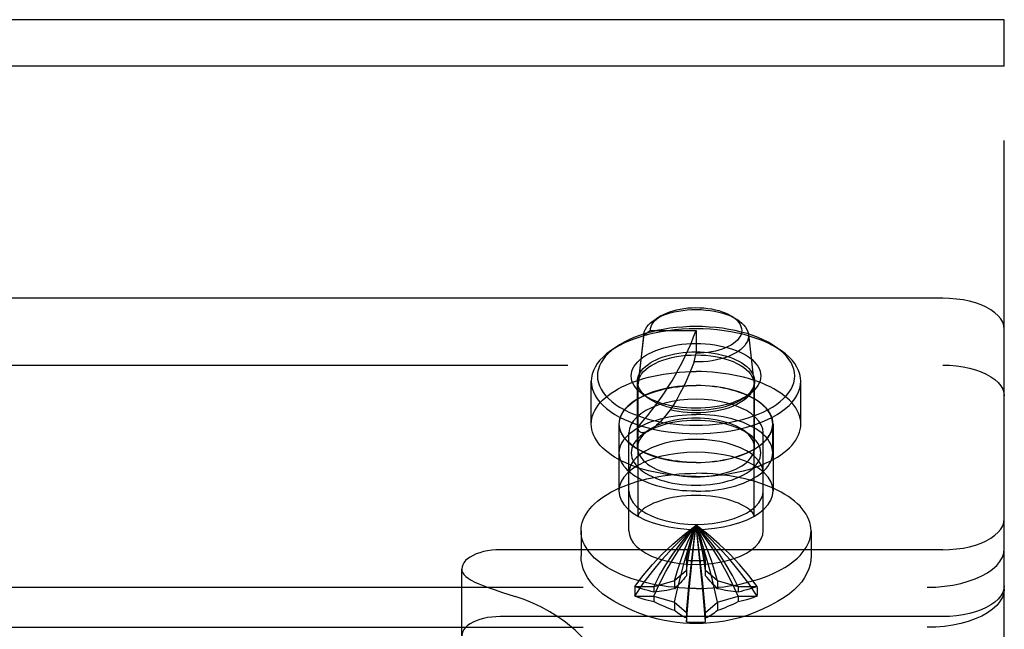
# Model space of a CAD drawing. Header units: inches. Extents: x 0 to 308, y 0 to 199.
# Tile 117 of 139: x 121.113 to 122.71, y 165.618 to 166.605. Entities that reach past the tile are written whole.
import ezdxf

# ---------------------------------------------------------------- set-up
doc = ezdxf.new("R2010")
doc.units = ezdxf.units.IN
doc.header["$LTSCALE"] = 16.920913
doc.header["$MEASUREMENT"] = 0
doc.linetypes.add('HIDDEN', pattern=[0.2, 0.1, -0.1])
doc.layers.add('DEFAULT_2', color=8, linetype='HIDDEN')

msp = doc.modelspace()

# ---------------------------------------------------------------- linework, layer by layer
at = {"layer": 'DEFAULT_2', "color": 8, "linetype": 'HIDDEN'}
for p, q in [((122.7097, 166.6054), (120.2097, 166.6054)), ((122.7097, 166.5304), (122.7097, 166.6054)), ((122.7097, 166.5304), (120.2097, 166.5304)), ((122.7097, 164.7176), (122.7097, 166.5304)), ((122.6097, 166.1541), (120.3097, 166.1541)), ((122.1527, 166.1255), (122.1442, 166.1204)), ((122.2662, 166.1257), (122.2751, 166.1204)), ((122.1247, 166.0933), (122.1157, 166.0153)), ((122.1248, 166.0957), (122.1158, 166.018)), ((122.1357, 166.1019), (122.1247, 166.0933)), ((122.1247, 166.0933), (122.1248, 166.0957)), ((122.1357, 166.1019), (122.2097, 166.1019)), ((122.2097, 166.1019), (122.2097, 166.0649)), ((122.2945, 166.0957), (122.3035, 166.018)), ((122.079, 166.0745), (122.0709, 166.0687)), ((122.3403, 166.0745), (122.3485, 166.0687)), ((122.2065, 166.0508), (122.2097, 166.0649)), ((120.3097, 166.0458), (122.6097, 166.0458)), ((122.0397, 165.9503), (122.0397, 166.0196)), ((122.1147, 165.9122), (122.1147, 166.0196)), ((122.1157, 166.0153), (122.1158, 166.018)), ((122.1157, 165.8015), (122.1157, 166.0153)), ((122.3035, 166.018), (122.3037, 166.0153)), ((122.3037, 165.8015), (122.3037, 166.0153)), ((122.3047, 165.9122), (122.3047, 166.0196)), ((122.3797, 165.9503), (122.3797, 166.0196)), ((122.1321, 165.9922), (122.1239, 165.998)), ((122.2872, 165.9922), (122.2954, 165.998)), ((122.0847, 165.9503), (122.0847, 165.8421)), ((122.0852, 165.9036), (122.0852, 165.9503)), ((122.3342, 165.9036), (122.3342, 165.9503)), ((122.3347, 165.9503), (122.3347, 165.8421)), ((122.1007, 165.7771), (122.1007, 165.9358)), ((122.1321, 165.9396), (122.1239, 165.9339)), ((122.2872, 165.9396), (122.2954, 165.9339)), ((122.3187, 165.7771), (122.3187, 165.9358)), ((122.0232, 165.7771), (122.0232, 165.7368)), ((122.3962, 165.7771), (122.3962, 165.7368)), ((122.6097, 165.7466), (121.8922, 165.7466)), ((122.1942, 165.7289), (122.1942, 165.7281)), ((122.1942, 165.7281), (122.1942, 165.7045)), ((122.2252, 165.7281), (122.2251, 165.7289)), ((122.2252, 165.7045), (122.2252, 165.7281)), ((121.8297, 165.6071), (121.8297, 165.7153)), ((122.1942, 165.7132), (122.1748, 165.6964)), ((122.2446, 165.6964), (122.2252, 165.7132)), ((122.1748, 165.6964), (122.1412, 165.6867)), ((122.1748, 165.6964), (122.1748, 165.6834)), ((122.2782, 165.6867), (122.2446, 165.6964)), ((122.2446, 165.6964), (122.2446, 165.6834)), ((120.3347, 165.6858), (122.5847, 165.6858)), ((122.1114, 165.6867), (122.1104, 165.687)), ((122.1412, 165.6867), (122.1114, 165.6867)), ((122.1412, 165.6867), (122.1412, 165.678)), ((122.308, 165.6867), (122.2782, 165.6867)), ((122.2782, 165.6867), (122.2782, 165.678)), ((122.3089, 165.687), (122.308, 165.6867)), ((122.1104, 165.6716), (122.1114, 165.6712)), ((122.1114, 165.6712), (122.1412, 165.6712)), ((122.1412, 165.6712), (122.1748, 165.6615)), ((122.1412, 165.6712), (122.1412, 165.6625)), ((122.1748, 165.6615), (122.1942, 165.6447)), ((122.1748, 165.6615), (122.1748, 165.6485)), ((122.2252, 165.6447), (122.2446, 165.6615)), ((122.2446, 165.6615), (122.2782, 165.6712)), ((122.2446, 165.6615), (122.2446, 165.6485)), ((122.2782, 165.6712), (122.308, 165.6712)), ((122.2782, 165.6712), (122.2782, 165.6625)), ((122.308, 165.6712), (122.3089, 165.6716)), ((122.1942, 165.6447), (122.1942, 165.6298)), ((122.2252, 165.6298), (122.2252, 165.6447)), ((122.6097, 165.6383), (121.8922, 165.6383)), ((122.1942, 165.6298), (122.1942, 165.6297)), ((122.2251, 165.6297), (122.2252, 165.6298)), ((120.3347, 165.6209), (122.5847, 165.6209))]:
    msp.add_line(p, q, dxfattribs=at)
for points in [[(122.7097, 166.1041), (122.709, 166.1097), (122.7072, 166.1152), (122.7041, 166.1206), (122.6998, 166.1258), (122.6943, 166.1307), (122.6879, 166.1352), (122.6804, 166.1394), (122.672, 166.1432), (122.6629, 166.1464), (122.6531, 166.1491), (122.6427, 166.1513), (122.6319, 166.1528), (122.6209, 166.1537), (122.6097, 166.1541)], [(122.1527, 166.1255), (122.1571, 166.1279), (122.1619, 166.1301), (122.167, 166.1321), (122.1724, 166.1338), (122.1781, 166.1353), (122.1841, 166.1366), (122.1902, 166.1376), (122.1965, 166.1383), (122.203, 166.1387), (122.2094, 166.1389), (122.2159, 166.1387), (122.2223, 166.1383), (122.2286, 166.1376), (122.2348, 166.1367), (122.2407, 166.1355), (122.2465, 166.134), (122.2519, 166.1322), (122.2571, 166.1303), (122.2619, 166.1281), (122.2662, 166.1257)], [(122.1248, 166.0957), (122.125, 166.0969), (122.1259, 166.1006), (122.1275, 166.1042), (122.1297, 166.1077), (122.1326, 166.1112), (122.136, 166.1145), (122.1401, 166.1176), (122.1442, 166.1204)], [(122.1357, 166.1019), (122.1359, 166.105), (122.1367, 166.1082), (122.1381, 166.1113), (122.14, 166.1144), (122.1424, 166.1173), (122.1454, 166.1202), (122.1489, 166.123), (122.1527, 166.1255)], [(122.1442, 166.1204), (122.1497, 166.1234), (122.1552, 166.1259), (122.1612, 166.1282), (122.1675, 166.1302), (122.1741, 166.1319), (122.1811, 166.1333), (122.1882, 166.1344), (122.1955, 166.1352), (122.203, 166.1356), (122.2104, 166.1358), (122.2179, 166.1356), (122.2253, 166.135), (122.2326, 166.1342), (122.2397, 166.133), (122.2466, 166.1315), (122.2532, 166.1298), (122.2594, 166.1277), (122.2653, 166.1254), (122.2707, 166.1228), (122.2751, 166.1204)], [(122.2667, 166.1255), (122.2702, 166.1232), (122.2737, 166.1205), (122.2767, 166.1176), (122.2791, 166.1146), (122.2811, 166.1115), (122.2825, 166.1084), (122.2834, 166.1052), (122.2837, 166.1019), (122.2834, 166.0987), (122.2826, 166.0955), (122.2812, 166.0924), (122.2792, 166.0893), (122.2768, 166.0863), (122.2738, 166.0834), (122.2703, 166.0807), (122.2664, 166.0781), (122.262, 166.0757), (122.2573, 166.0736), (122.2522, 166.0716), (122.2467, 166.0698), (122.241, 166.0684), (122.235, 166.0671), (122.2289, 166.0661), (122.2225, 166.0654), (122.2162, 166.065), (122.2097, 166.0649)], [(122.2751, 166.1204), (122.2757, 166.12), (122.2801, 166.117), (122.2841, 166.1138), (122.2874, 166.1105), (122.2901, 166.107), (122.2922, 166.1034), (122.2937, 166.0997), (122.2945, 166.0957)], [(122.2097, 166.1046), (122.1983, 166.1044), (122.1869, 166.1038), (122.1755, 166.1029), (122.1643, 166.1015), (122.1532, 166.0998), (122.1424, 166.0977), (122.1318, 166.0952), (122.1217, 166.0923), (122.1119, 166.0891), (122.1026, 166.0856), (122.0939, 166.0818), (122.0856, 166.0777), (122.078, 166.0733), (122.0709, 166.0687)], [(122.2097, 166.1083), (122.1989, 166.1081), (122.1882, 166.1075), (122.1775, 166.1066), (122.1669, 166.1054), (122.1565, 166.1037), (122.1463, 166.1017), (122.1364, 166.0994), (122.1269, 166.0967), (122.1177, 166.0937), (122.1089, 166.0904), (122.1007, 166.0868), (122.0929, 166.083), (122.0857, 166.0788), (122.079, 166.0745)], [(122.3403, 166.0745), (122.3336, 166.0788), (122.3264, 166.083), (122.3187, 166.0868), (122.3104, 166.0904), (122.3017, 166.0937), (122.2925, 166.0967), (122.2829, 166.0994), (122.273, 166.1017), (122.2628, 166.1037), (122.2524, 166.1054), (122.2418, 166.1066), (122.2311, 166.1075), (122.2204, 166.1081), (122.2097, 166.1083)], [(122.3485, 166.0687), (122.3414, 166.0733), (122.3337, 166.0777), (122.3255, 166.0818), (122.3167, 166.0856), (122.3074, 166.0891), (122.2977, 166.0923), (122.2875, 166.0952), (122.277, 166.0977), (122.2661, 166.0998), (122.2551, 166.1015), (122.2438, 166.1029), (122.2325, 166.1038), (122.2211, 166.1044), (122.2097, 166.1046)], [(122.1157, 165.946), (122.1234, 165.9548), (122.1309, 165.9637), (122.1381, 165.9728), (122.1451, 165.9821), (122.1519, 165.9914), (122.1584, 166.0009), (122.1647, 166.0105), (122.1707, 166.0203), (122.1765, 166.0301), (122.182, 166.0401), (122.1873, 166.0502), (122.1923, 166.0603), (122.197, 166.0706), (122.2015, 166.0809), (122.2057, 166.0914), (122.2097, 166.1019)], [(122.2945, 166.0957), (122.2946, 166.0923), (122.2941, 166.0885), (122.293, 166.0848), (122.2912, 166.0812), (122.2887, 166.0777), (122.2857, 166.0743), (122.2821, 166.071), (122.2779, 166.0679), (122.2731, 166.065), (122.2679, 166.0623), (122.2622, 166.0599), (122.2562, 166.0577), (122.2497, 166.0558), (122.243, 166.0542), (122.236, 166.0528), (122.2288, 166.0518), (122.2214, 166.0512), (122.2139, 166.0508), (122.2065, 166.0508)], [(122.079, 166.0745), (122.0731, 166.0699), (122.0677, 166.0651), (122.063, 166.0602), (122.0589, 166.0551), (122.0556, 166.0499), (122.053, 166.0446), (122.0512, 166.0392), (122.05, 166.0337), (122.0497, 166.0283), (122.05, 166.0228), (122.0512, 166.0173), (122.053, 166.012), (122.0556, 166.0066), (122.0589, 166.0014), (122.063, 165.9963), (122.0677, 165.9914), (122.0731, 165.9866), (122.0791, 165.982), (122.0857, 165.9777), (122.0929, 165.9736), (122.1007, 165.9697), (122.1089, 165.9661), (122.1177, 165.9628), (122.1268, 165.9598), (122.1364, 165.9571), (122.1463, 165.9548), (122.1565, 165.9528), (122.1669, 165.9512), (122.1775, 165.9499), (122.1882, 165.949), (122.1989, 165.9484), (122.2097, 165.9483)], [(122.1239, 165.998), (122.123, 165.9986), (122.1188, 166.002), (122.1151, 166.0054), (122.112, 166.009), (122.1094, 166.0128), (122.1073, 166.0166), (122.1058, 166.0204), (122.105, 166.0243), (122.1047, 166.0283), (122.105, 166.0322), (122.1058, 166.0361), (122.1073, 166.04), (122.1094, 166.0438), (122.112, 166.0475), (122.1151, 166.0511), (122.1188, 166.0546), (122.123, 166.0579), (122.1277, 166.0611), (122.1328, 166.064), (122.1384, 166.0668), (122.1443, 166.0694), (122.1507, 166.0717), (122.1574, 166.0738), (122.1644, 166.0756), (122.1717, 166.0772), (122.1791, 166.0785), (122.1867, 166.0795), (122.1944, 166.0802), (122.202, 166.0806), (122.2097, 166.0808)], [(122.2097, 166.0808), (122.2173, 166.0806), (122.225, 166.0802), (122.2326, 166.0795), (122.2402, 166.0785), (122.2477, 166.0772), (122.2549, 166.0756), (122.262, 166.0738), (122.2687, 166.0717), (122.275, 166.0694), (122.281, 166.0668), (122.2865, 166.064), (122.2917, 166.0611), (122.2963, 166.0579), (122.3005, 166.0546), (122.3042, 166.0511), (122.3074, 166.0475), (122.31, 166.0438), (122.312, 166.04), (122.3135, 166.0361), (122.3144, 166.0322), (122.3147, 166.0283), (122.3144, 166.0243), (122.3135, 166.0204), (122.312, 166.0166), (122.31, 166.0128), (122.3074, 166.009), (122.3042, 166.0054), (122.3005, 166.002), (122.2963, 165.9986), (122.2954, 165.998)], [(122.2097, 165.9483), (122.2204, 165.9484), (122.2311, 165.949), (122.2418, 165.9499), (122.2524, 165.9512), (122.2628, 165.9528), (122.273, 165.9548), (122.2829, 165.9571), (122.2925, 165.9598), (122.3017, 165.9628), (122.3104, 165.9661), (122.3187, 165.9697), (122.3264, 165.9736), (122.3336, 165.9777), (122.3403, 165.982), (122.3463, 165.9866), (122.3516, 165.9914), (122.3564, 165.9963), (122.3604, 166.0014), (122.3637, 166.0066), (122.3663, 166.0119), (122.3682, 166.0173), (122.3693, 166.0228), (122.3697, 166.0283), (122.3693, 166.0337), (122.3682, 166.0392), (122.3663, 166.0446), (122.3637, 166.0499), (122.3604, 166.0551), (122.3564, 166.0602), (122.3517, 166.0651), (122.3463, 166.0699), (122.3403, 166.0745)], [(122.0709, 166.0687), (122.0645, 166.0639), (122.0588, 166.0588), (122.0538, 166.0535), (122.0495, 166.0481), (122.046, 166.0426), (122.0432, 166.0369), (122.0413, 166.0312), (122.0401, 166.0254), (122.0397, 166.0196)], [(122.1147, 166.0196), (122.1149, 166.0232), (122.1157, 166.0267), (122.1171, 166.0302), (122.1189, 166.0336), (122.1213, 166.037), (122.1241, 166.0403), (122.1275, 166.0434), (122.1313, 166.0464), (122.1355, 166.0493), (122.1401, 166.052), (122.1452, 166.0545), (122.1506, 166.0568), (122.1563, 166.0589), (122.1624, 166.0608), (122.1687, 166.0625), (122.1753, 166.0639), (122.182, 166.065), (122.1889, 166.066), (122.1958, 166.0666), (122.2028, 166.067), (122.2097, 166.0671)], [(122.1158, 166.018), (122.116, 166.0194), (122.1171, 166.0235), (122.1189, 166.0275), (122.1214, 166.0314), (122.1245, 166.0352), (122.1283, 166.0388), (122.1328, 166.0423), (122.1378, 166.0456), (122.1434, 166.0486), (122.1494, 166.0514), (122.156, 166.0539), (122.163, 166.0561), (122.1703, 166.0579), (122.1779, 166.0595), (122.1857, 166.0607), (122.1936, 166.0616), (122.2016, 166.0621), (122.2097, 166.0623)], [(122.2097, 166.0671), (122.2166, 166.067), (122.2235, 166.0666), (122.2305, 166.066), (122.2373, 166.065), (122.2441, 166.0639), (122.2506, 166.0625), (122.257, 166.0608), (122.263, 166.0589), (122.2688, 166.0568), (122.2742, 166.0545), (122.2792, 166.052), (122.2839, 166.0493), (122.2881, 166.0464), (122.2919, 166.0434), (122.2952, 166.0403), (122.2981, 166.037), (122.3004, 166.0336), (122.3023, 166.0302), (122.3036, 166.0267), (122.3044, 166.0232), (122.3047, 166.0196)], [(122.2097, 166.0623), (122.2177, 166.0621), (122.2257, 166.0616), (122.2337, 166.0607), (122.2415, 166.0595), (122.2491, 166.0579), (122.2564, 166.0561), (122.2633, 166.0539), (122.2699, 166.0514), (122.276, 166.0486), (122.2815, 166.0456), (122.2866, 166.0423), (122.291, 166.0388), (122.2948, 166.0352), (122.298, 166.0314), (122.3004, 166.0275), (122.3022, 166.0235), (122.3033, 166.0194), (122.3035, 166.018)], [(122.3797, 166.0196), (122.3793, 166.0254), (122.3781, 166.0312), (122.3761, 166.0369), (122.3733, 166.0426), (122.3698, 166.0481), (122.3655, 166.0535), (122.3605, 166.0588), (122.3548, 166.0639), (122.3485, 166.0687)], [(122.2065, 166.0508), (122.2025, 166.0404), (122.1982, 166.03), (122.1936, 166.0196), (122.1887, 166.0094), (122.1836, 165.9995), (122.1783, 165.9901), (122.173, 165.9814), (122.1677, 165.9732)], [(122.6097, 166.0458), (122.6209, 166.0455), (122.6319, 166.0446), (122.6427, 166.043), (122.6531, 166.0409), (122.6629, 166.0382), (122.672, 166.0349), (122.6804, 166.0312), (122.6879, 166.027), (122.6943, 166.0224), (122.6998, 166.0175), (122.7041, 166.0123), (122.7072, 166.0069), (122.709, 166.0015), (122.7097, 165.9958)], [(122.0397, 165.9503), (122.0399, 165.9548), (122.0406, 165.9592), (122.0418, 165.9636), (122.0434, 165.968), (122.0455, 165.9723), (122.048, 165.9766), (122.051, 165.9808), (122.0544, 165.9849), (122.0582, 165.9889), (122.0624, 165.9928), (122.0671, 165.9966), (122.0721, 166.0003), (122.0776, 166.0038), (122.0833, 166.0072), (122.0895, 166.0104), (122.0959, 166.0135), (122.1027, 166.0164), (122.1097, 166.0191), (122.1171, 166.0216), (122.1247, 166.0239), (122.1325, 166.0261), (122.1405, 166.028), (122.1487, 166.0297), (122.1571, 166.0312), (122.1657, 166.0324), (122.1743, 166.0335), (122.1831, 166.0343), (122.1919, 166.0349), (122.2008, 166.0352), (122.2097, 166.0353)], [(122.3797, 165.9503), (122.3794, 165.9548), (122.3787, 165.9592), (122.3776, 165.9636), (122.376, 165.968), (122.3739, 165.9723), (122.3713, 165.9766), (122.3684, 165.9808), (122.365, 165.9849), (122.3611, 165.9889), (122.3569, 165.9928), (122.3522, 165.9966), (122.3472, 166.0003), (122.3418, 166.0038), (122.336, 166.0072), (122.3299, 166.0104), (122.3234, 166.0135), (122.3167, 166.0164), (122.3096, 166.0191), (122.3023, 166.0216), (122.2947, 166.0239), (122.2868, 166.0261), (122.2788, 166.028), (122.2706, 166.0297), (122.2622, 166.0312), (122.2537, 166.0324), (122.245, 166.0335), (122.2363, 166.0343), (122.2274, 166.0349), (122.2186, 166.0352), (122.2097, 166.0353)], [(122.0397, 166.0196), (122.0401, 166.0138), (122.0413, 166.008), (122.0432, 166.0023), (122.046, 165.9966), (122.0495, 165.9911), (122.0538, 165.9857), (122.0588, 165.9804), (122.0645, 165.9754), (122.0709, 165.9705), (122.078, 165.9659), (122.0856, 165.9615), (122.0939, 165.9574), (122.1026, 165.9536), (122.1119, 165.9501), (122.1217, 165.9469), (122.1318, 165.944), (122.1424, 165.9415), (122.1532, 165.9394), (122.1643, 165.9377), (122.1755, 165.9363), (122.1869, 165.9354), (122.1983, 165.9348), (122.2097, 165.9346)], [(122.3347, 165.9503), (122.3337, 165.9579), (122.331, 165.9653), (122.3265, 165.9725), (122.3203, 165.9794), (122.3125, 165.9858), (122.3032, 165.9918), (122.2926, 165.9971), (122.2807, 166.0018), (122.2678, 166.0057), (122.254, 166.0088), (122.2396, 166.011), (122.2247, 166.0124), (122.2097, 166.0128), (122.1946, 166.0124), (122.1798, 166.011), (122.1653, 166.0088), (122.1516, 166.0057), (122.1387, 166.0018), (122.1268, 165.9971), (122.1161, 165.9918), (122.1068, 165.9858), (122.099, 165.9794), (122.0928, 165.9725), (122.0883, 165.9653), (122.0856, 165.9579), (122.0847, 165.9503)], [(122.0852, 165.9503), (122.0854, 165.9541), (122.0861, 165.9578), (122.0872, 165.9615), (122.0888, 165.9652), (122.0908, 165.9688), (122.0933, 165.9724), (122.0961, 165.9759), (122.0994, 165.9792), (122.1031, 165.9825), (122.1072, 165.9857), (122.1117, 165.9887), (122.1165, 165.9916), (122.1216, 165.9943), (122.1271, 165.9969), (122.1329, 165.9993), (122.1389, 166.0016), (122.1453, 166.0036), (122.1518, 166.0054), (122.1586, 166.0071), (122.1655, 166.0085), (122.1726, 166.0098), (122.1799, 166.0108), (122.1872, 166.0116), (122.1947, 166.0121), (122.2021, 166.0125), (122.2097, 166.0126)], [(122.1321, 165.9922), (122.1312, 165.9928), (122.1275, 165.9958), (122.1241, 165.999), (122.1213, 166.0022), (122.1189, 166.0056), (122.1171, 166.009), (122.1157, 166.0125), (122.1149, 166.016), (122.1147, 166.0196)], [(122.2097, 165.9346), (122.2211, 165.9348), (122.2325, 165.9354), (122.2438, 165.9363), (122.2551, 165.9377), (122.2661, 165.9394), (122.277, 165.9415), (122.2875, 165.944), (122.2977, 165.9469), (122.3074, 165.9501), (122.3167, 165.9536), (122.3255, 165.9574), (122.3337, 165.9615), (122.3414, 165.9659), (122.3484, 165.9705), (122.3548, 165.9753), (122.3605, 165.9804), (122.3655, 165.9857), (122.3698, 165.9911), (122.3733, 165.9966), (122.3761, 166.0023), (122.3781, 166.008), (122.3793, 166.0138), (122.3797, 166.0196)], [(122.3037, 166.0153), (122.3033, 166.0112), (122.3022, 166.0071), (122.3004, 166.0031), (122.298, 165.9991), (122.2948, 165.9954), (122.291, 165.9917), (122.2866, 165.9882), (122.2815, 165.985), (122.276, 165.982), (122.2699, 165.9792), (122.2633, 165.9767), (122.2564, 165.9745), (122.2491, 165.9726), (122.2415, 165.971), (122.2337, 165.9698), (122.2257, 165.969), (122.2177, 165.9684), (122.2097, 165.9683)], [(122.3342, 165.9503), (122.3339, 165.9541), (122.3333, 165.9578), (122.3321, 165.9615), (122.3306, 165.9652), (122.3285, 165.9688), (122.3261, 165.9724), (122.3232, 165.9759), (122.3199, 165.9792), (122.3162, 165.9825), (122.3121, 165.9857), (122.3077, 165.9887), (122.3029, 165.9916), (122.2977, 165.9943), (122.2922, 165.9969), (122.2864, 165.9993), (122.2804, 166.0016), (122.2741, 166.0036), (122.2675, 166.0054), (122.2608, 166.0071), (122.2538, 166.0085), (122.2467, 166.0098), (122.2395, 166.0108), (122.2321, 166.0116), (122.2247, 166.0121), (122.2172, 166.0125), (122.2097, 166.0126)], [(122.3047, 166.0196), (122.3044, 166.016), (122.3036, 166.0125), (122.3023, 166.009), (122.3004, 166.0056), (122.2981, 166.0022), (122.2952, 165.9989), (122.2919, 165.9958), (122.2881, 165.9928), (122.2872, 165.9922)], [(122.2097, 165.9758), (122.202, 165.9759), (122.1944, 165.9763), (122.1867, 165.977), (122.1791, 165.978), (122.1716, 165.9793), (122.1644, 165.9809), (122.1574, 165.9827), (122.1507, 165.9848), (122.1443, 165.9872), (122.1384, 165.9897), (122.1328, 165.9925), (122.1277, 165.9955), (122.1239, 165.998)], [(122.2954, 165.998), (122.2917, 165.9955), (122.2865, 165.9925), (122.281, 165.9897), (122.275, 165.9872), (122.2687, 165.9848), (122.2619, 165.9827), (122.2549, 165.9809), (122.2477, 165.9793), (122.2402, 165.978), (122.2326, 165.977), (122.225, 165.9763), (122.2173, 165.9759), (122.2097, 165.9758)], [(122.3187, 165.9358), (122.3179, 165.9424), (122.3155, 165.9489), (122.3116, 165.9551), (122.3062, 165.9611), (122.2994, 165.9668), (122.2913, 165.972), (122.2819, 165.9766), (122.2716, 165.9807), (122.2603, 165.9841), (122.2483, 165.9868), (122.2358, 165.9887), (122.2228, 165.9899), (122.2097, 165.9903), (122.1965, 165.9899), (122.1836, 165.9887), (122.171, 165.9868), (122.159, 165.9841), (122.1477, 165.9807), (122.1374, 165.9766), (122.1281, 165.972), (122.12, 165.9668), (122.1132, 165.9611), (122.1078, 165.9551), (122.1038, 165.9489), (122.1015, 165.9424), (122.1007, 165.9358)], [(122.2097, 165.9721), (122.2027, 165.9722), (122.1958, 165.9726), (122.1889, 165.9733), (122.182, 165.9742), (122.1753, 165.9753), (122.1687, 165.9767), (122.1624, 165.9784), (122.1563, 165.9803), (122.1505, 165.9824), (122.1451, 165.9847), (122.1401, 165.9872), (122.1355, 165.9899), (122.1321, 165.9922)], [(122.2872, 165.9922), (122.2839, 165.9899), (122.2792, 165.9872), (122.2742, 165.9847), (122.2688, 165.9824), (122.263, 165.9803), (122.257, 165.9784), (122.2506, 165.9767), (122.2441, 165.9753), (122.2373, 165.9742), (122.2305, 165.9733), (122.2235, 165.9726), (122.2166, 165.9722), (122.2097, 165.9721)], [(122.0852, 165.9036), (122.0854, 165.9073), (122.0861, 165.9111), (122.0872, 165.9148), (122.0888, 165.9185), (122.0908, 165.9221), (122.0933, 165.9256), (122.0961, 165.9291), (122.0994, 165.9325), (122.1031, 165.9358), (122.1072, 165.9389), (122.1117, 165.9419), (122.1165, 165.9448), (122.1216, 165.9476), (122.1271, 165.9502), (122.1329, 165.9526), (122.1389, 165.9548), (122.1453, 165.9568), (122.1518, 165.9587), (122.1586, 165.9603), (122.1655, 165.9618), (122.1726, 165.963), (122.1799, 165.964), (122.1872, 165.9648), (122.1947, 165.9654), (122.2021, 165.9657), (122.2097, 165.9658)], [(122.1677, 165.9732), (122.1636, 165.9679), (122.1597, 165.9631), (122.156, 165.9588), (122.1524, 165.9549), (122.149, 165.9514), (122.1457, 165.9484), (122.1426, 165.9458), (122.1398, 165.9436), (122.1371, 165.9417), (122.1347, 165.9401), (122.1324, 165.9389), (122.1303, 165.9379), (122.1284, 165.9371), (122.1266, 165.9366), (122.125, 165.9363), (122.1235, 165.9362), (122.1221, 165.9362), (122.1209, 165.9365), (122.1197, 165.9369), (122.1187, 165.9376), (122.1178, 165.9384), (122.117, 165.9395), (122.1164, 165.9408), (122.116, 165.9424), (122.1158, 165.9441), (122.1157, 165.946)], [(122.2097, 165.9683), (122.2025, 165.9684), (122.1954, 165.9688), (122.1882, 165.9695), (122.1812, 165.9705), (122.1743, 165.9717), (122.1677, 165.9732)], [(122.3342, 165.9036), (122.3339, 165.9073), (122.3333, 165.9111), (122.3321, 165.9148), (122.3306, 165.9185), (122.3285, 165.9221), (122.3261, 165.9256), (122.3232, 165.9291), (122.3199, 165.9325), (122.3162, 165.9358), (122.3121, 165.9389), (122.3077, 165.9419), (122.3029, 165.9448), (122.2977, 165.9476), (122.2922, 165.9502), (122.2864, 165.9526), (122.2804, 165.9548), (122.2741, 165.9568), (122.2675, 165.9587), (122.2608, 165.9603), (122.2538, 165.9618), (122.2467, 165.963), (122.2395, 165.964), (122.2321, 165.9648), (122.2247, 165.9654), (122.2172, 165.9657), (122.2097, 165.9658)], [(122.2097, 165.8653), (122.2008, 165.8654), (122.1919, 165.8658), (122.1831, 165.8664), (122.1743, 165.8672), (122.1657, 165.8682), (122.1571, 165.8695), (122.1487, 165.871), (122.1405, 165.8727), (122.1325, 165.8746), (122.1247, 165.8767), (122.1171, 165.879), (122.1097, 165.8816), (122.1027, 165.8843), (122.0959, 165.8872), (122.0895, 165.8902), (122.0833, 165.8934), (122.0776, 165.8968), (122.0721, 165.9004), (122.0671, 165.904), (122.0624, 165.9078), (122.0582, 165.9117), (122.0544, 165.9157), (122.051, 165.9199), (122.048, 165.9241), (122.0455, 165.9283), (122.0434, 165.9326), (122.0418, 165.937), (122.0406, 165.9414), (122.0399, 165.9459), (122.0397, 165.9503)], [(122.0847, 165.9503), (122.0856, 165.9427), (122.0883, 165.9354), (122.0928, 165.9282), (122.099, 165.9213), (122.1068, 165.9148), (122.1161, 165.9089), (122.1268, 165.9035), (122.1387, 165.8989), (122.1516, 165.895), (122.1653, 165.8919), (122.1798, 165.8896), (122.1946, 165.8883), (122.2097, 165.8878), (122.2247, 165.8883), (122.2396, 165.8896), (122.254, 165.8919), (122.2678, 165.895), (122.2807, 165.8989), (122.2926, 165.9035), (122.3032, 165.9089), (122.3125, 165.9148), (122.3203, 165.9213), (122.3265, 165.9282), (122.331, 165.9354), (122.3337, 165.9427), (122.3347, 165.9503)], [(122.2097, 165.8881), (122.2021, 165.8882), (122.1947, 165.8885), (122.1872, 165.8891), (122.1799, 165.8899), (122.1726, 165.8909), (122.1655, 165.8921), (122.1586, 165.8936), (122.1518, 165.8952), (122.1453, 165.897), (122.1389, 165.8991), (122.1329, 165.9013), (122.1271, 165.9037), (122.1216, 165.9063), (122.1165, 165.909), (122.1117, 165.9119), (122.1072, 165.915), (122.1031, 165.9181), (122.0994, 165.9214), (122.0961, 165.9248), (122.0933, 165.9282), (122.0908, 165.9318), (122.0888, 165.9354), (122.0872, 165.9391), (122.0861, 165.9428), (122.0854, 165.9466), (122.0852, 165.9503)], [(122.2097, 165.9561), (122.202, 165.9559), (122.1944, 165.9555), (122.1867, 165.9548), (122.1791, 165.9538), (122.1717, 165.9525), (122.1644, 165.9509), (122.1574, 165.9491), (122.1507, 165.947), (122.1443, 165.9447), (122.1384, 165.9421), (122.1328, 165.9393), (122.1277, 165.9363), (122.1239, 165.9339)], [(122.2097, 165.9597), (122.2028, 165.9596), (122.1958, 165.9592), (122.1889, 165.9586), (122.182, 165.9577), (122.1753, 165.9565), (122.1687, 165.9551), (122.1624, 165.9534), (122.1563, 165.9515), (122.1506, 165.9494), (122.1452, 165.9471), (122.1401, 165.9446), (122.1355, 165.9419), (122.1321, 165.9396)], [(122.2872, 165.9396), (122.2839, 165.9419), (122.2792, 165.9446), (122.2742, 165.9471), (122.2688, 165.9494), (122.263, 165.9515), (122.257, 165.9534), (122.2506, 165.9551), (122.2441, 165.9565), (122.2373, 165.9577), (122.2305, 165.9586), (122.2235, 165.9592), (122.2166, 165.9596), (122.2097, 165.9597)], [(122.2954, 165.9339), (122.2917, 165.9363), (122.2865, 165.9393), (122.281, 165.9421), (122.275, 165.9447), (122.2687, 165.947), (122.262, 165.9491), (122.2549, 165.9509), (122.2477, 165.9525), (122.2402, 165.9538), (122.2326, 165.9548), (122.225, 165.9555), (122.2173, 165.9559), (122.2097, 165.9561)], [(122.2097, 165.8881), (122.2172, 165.8882), (122.2247, 165.8885), (122.2321, 165.8891), (122.2395, 165.8899), (122.2467, 165.8909), (122.2538, 165.8921), (122.2608, 165.8936), (122.2675, 165.8952), (122.2741, 165.897), (122.2804, 165.8991), (122.2864, 165.9013), (122.2922, 165.9037), (122.2977, 165.9063), (122.3029, 165.909), (122.3077, 165.9119), (122.3121, 165.915), (122.3162, 165.9181), (122.3199, 165.9214), (122.3232, 165.9248), (122.3261, 165.9282), (122.3285, 165.9318), (122.3306, 165.9354), (122.3321, 165.9391), (122.3333, 165.9428), (122.3339, 165.9466), (122.3342, 165.9503)], [(122.2097, 165.8653), (122.2186, 165.8654), (122.2274, 165.8658), (122.2363, 165.8664), (122.245, 165.8672), (122.2537, 165.8682), (122.2622, 165.8695), (122.2706, 165.871), (122.2788, 165.8727), (122.2868, 165.8746), (122.2947, 165.8767), (122.3023, 165.879), (122.3096, 165.8816), (122.3167, 165.8843), (122.3234, 165.8872), (122.3299, 165.8902), (122.336, 165.8934), (122.3418, 165.8968), (122.3472, 165.9004), (122.3522, 165.904), (122.3569, 165.9078), (122.3611, 165.9117), (122.365, 165.9157), (122.3684, 165.9199), (122.3713, 165.9241), (122.3739, 165.9283), (122.376, 165.9326), (122.3776, 165.937), (122.3787, 165.9414), (122.3794, 165.9459), (122.3797, 165.9503)], [(122.1239, 165.9339), (122.123, 165.9332), (122.1188, 165.9299), (122.1151, 165.9264), (122.112, 165.9228), (122.1094, 165.9191), (122.1073, 165.9153), (122.1058, 165.9114), (122.105, 165.9075), (122.1047, 165.9036), (122.105, 165.8996), (122.1058, 165.8957), (122.1073, 165.8919), (122.1094, 165.8881), (122.112, 165.8843), (122.1151, 165.8807), (122.1188, 165.8773), (122.123, 165.8739), (122.1277, 165.8708), (122.1328, 165.8678), (122.1384, 165.865), (122.1443, 165.8625), (122.1507, 165.8601), (122.1574, 165.858), (122.1644, 165.8562), (122.1716, 165.8546), (122.1791, 165.8533), (122.1867, 165.8523), (122.1944, 165.8516), (122.202, 165.8512), (122.2097, 165.8511)], [(122.1321, 165.9396), (122.1313, 165.939), (122.1275, 165.936), (122.1241, 165.9329), (122.1213, 165.9296), (122.1189, 165.9262), (122.1171, 165.9228), (122.1157, 165.9193), (122.1149, 165.9158), (122.1147, 165.9122)], [(122.2097, 165.8511), (122.2173, 165.8512), (122.225, 165.8516), (122.2326, 165.8523), (122.2402, 165.8533), (122.2477, 165.8546), (122.2549, 165.8562), (122.2619, 165.858), (122.2687, 165.8601), (122.275, 165.8625), (122.281, 165.865), (122.2865, 165.8678), (122.2917, 165.8708), (122.2963, 165.8739), (122.3005, 165.8772), (122.3042, 165.8807), (122.3074, 165.8843), (122.31, 165.888), (122.312, 165.8918), (122.3135, 165.8957), (122.3144, 165.8996), (122.3147, 165.9036), (122.3144, 165.9075), (122.3135, 165.9114), (122.312, 165.9153), (122.31, 165.9191), (122.3074, 165.9228), (122.3042, 165.9264), (122.3005, 165.9299), (122.2963, 165.9332), (122.2954, 165.9339)], [(122.3047, 165.9122), (122.3044, 165.9158), (122.3036, 165.9193), (122.3023, 165.9228), (122.3004, 165.9262), (122.2981, 165.9296), (122.2952, 165.9329), (122.2919, 165.936), (122.2881, 165.939), (122.2872, 165.9396)], [(122.3187, 165.8709), (122.3179, 165.8775), (122.3155, 165.8839), (122.3116, 165.8902), (122.3062, 165.8962), (122.2994, 165.9018), (122.2913, 165.907), (122.2819, 165.9117), (122.2716, 165.9157), (122.2603, 165.9191), (122.2483, 165.9218), (122.2358, 165.9238), (122.2228, 165.925), (122.2097, 165.9254), (122.1965, 165.925), (122.1836, 165.9238), (122.171, 165.9218), (122.159, 165.9191), (122.1477, 165.9157), (122.1374, 165.9117), (122.1281, 165.907), (122.12, 165.9018), (122.1132, 165.8962), (122.1078, 165.8902), (122.1038, 165.8839), (122.1015, 165.8775), (122.1007, 165.8709)], [(122.3347, 165.8421), (122.3337, 165.8497), (122.331, 165.857), (122.3265, 165.8642), (122.3203, 165.8711), (122.3125, 165.8776), (122.3032, 165.8835), (122.2926, 165.8888), (122.2807, 165.8935), (122.2678, 165.8974), (122.254, 165.9005), (122.2396, 165.9027), (122.2247, 165.9041), (122.2097, 165.9046), (122.1946, 165.9041), (122.1798, 165.9027), (122.1653, 165.9005), (122.1516, 165.8974), (122.1387, 165.8935), (122.1268, 165.8888), (122.1161, 165.8835), (122.1068, 165.8776), (122.099, 165.8711), (122.0928, 165.8642), (122.0883, 165.857), (122.0856, 165.8497), (122.0847, 165.8421)], [(122.2097, 165.8413), (122.2021, 165.8414), (122.1947, 165.8418), (122.1872, 165.8423), (122.1799, 165.8431), (122.1726, 165.8441), (122.1655, 165.8454), (122.1586, 165.8468), (122.1518, 165.8484), (122.1453, 165.8503), (122.1389, 165.8523), (122.1329, 165.8546), (122.1271, 165.857), (122.1216, 165.8595), (122.1165, 165.8623), (122.1117, 165.8652), (122.1072, 165.8682), (122.1031, 165.8714), (122.0994, 165.8746), (122.0961, 165.878), (122.0933, 165.8815), (122.0908, 165.885), (122.0888, 165.8887), (122.0872, 165.8923), (122.0861, 165.8961), (122.0854, 165.8998), (122.0852, 165.9036)], [(122.1147, 165.9122), (122.1149, 165.9087), (122.1157, 165.9051), (122.1171, 165.9016), (122.1189, 165.8982), (122.1213, 165.8948), (122.1241, 165.8916), (122.1275, 165.8884), (122.1312, 165.8854), (122.1355, 165.8825), (122.1401, 165.8799), (122.1451, 165.8774), (122.1505, 165.875), (122.1563, 165.8729), (122.1624, 165.871), (122.1687, 165.8694), (122.1753, 165.8679), (122.182, 165.8668), (122.1889, 165.8659), (122.1958, 165.8652), (122.2027, 165.8648), (122.2097, 165.8647)], [(122.2097, 165.8647), (122.2166, 165.8648), (122.2235, 165.8652), (122.2305, 165.8659), (122.2373, 165.8668), (122.2441, 165.8679), (122.2506, 165.8694), (122.257, 165.871), (122.263, 165.8729), (122.2688, 165.875), (122.2742, 165.8773), (122.2792, 165.8799), (122.2839, 165.8825), (122.2881, 165.8854), (122.2919, 165.8884), (122.2952, 165.8916), (122.2981, 165.8948), (122.3004, 165.8982), (122.3023, 165.9016), (122.3036, 165.9051), (122.3044, 165.9087), (122.3047, 165.9122)], [(122.2097, 165.8413), (122.2172, 165.8414), (122.2247, 165.8418), (122.2321, 165.8423), (122.2395, 165.8431), (122.2467, 165.8441), (122.2538, 165.8454), (122.2608, 165.8468), (122.2675, 165.8484), (122.2741, 165.8503), (122.2804, 165.8523), (122.2864, 165.8546), (122.2922, 165.857), (122.2977, 165.8595), (122.3029, 165.8623), (122.3077, 165.8652), (122.3121, 165.8682), (122.3162, 165.8714), (122.3199, 165.8746), (122.3232, 165.878), (122.3261, 165.8815), (122.3285, 165.885), (122.3306, 165.8887), (122.3321, 165.8923), (122.3333, 165.8961), (122.3339, 165.8998), (122.3342, 165.9036)], [(122.0232, 165.7771), (122.0234, 165.7817), (122.0241, 165.7863), (122.0252, 165.7908), (122.0268, 165.7953), (122.0288, 165.7998), (122.0312, 165.8042), (122.0341, 165.8085), (122.0374, 165.8128), (122.0411, 165.817), (122.0452, 165.8211), (122.0497, 165.8251), (122.0546, 165.8289), (122.0599, 165.8327), (122.0655, 165.8363), (122.0715, 165.8397), (122.0778, 165.8431), (122.0844, 165.8462), (122.0914, 165.8492), (122.0986, 165.852), (122.1061, 165.8547), (122.1138, 165.8571), (122.1218, 165.8594), (122.1299, 165.8614), (122.1383, 165.8633), (122.1468, 165.8649), (122.1555, 165.8664), (122.1644, 165.8676), (122.1733, 165.8686), (122.1823, 165.8694), (122.1914, 165.8699), (122.2005, 165.8703), (122.2097, 165.8704)], [(122.3962, 165.7771), (122.3959, 165.7817), (122.3953, 165.7863), (122.3941, 165.7908), (122.3926, 165.7953), (122.3906, 165.7998), (122.3881, 165.8042), (122.3853, 165.8085), (122.382, 165.8128), (122.3783, 165.817), (122.3741, 165.8211), (122.3696, 165.8251), (122.3647, 165.8289), (122.3595, 165.8327), (122.3538, 165.8363), (122.3479, 165.8397), (122.3415, 165.8431), (122.3349, 165.8462), (122.328, 165.8492), (122.3208, 165.852), (122.3133, 165.8547), (122.3055, 165.8571), (122.2976, 165.8594), (122.2894, 165.8614), (122.281, 165.8633), (122.2725, 165.8649), (122.2638, 165.8664), (122.255, 165.8676), (122.2461, 165.8686), (122.237, 165.8694), (122.2279, 165.8699), (122.2188, 165.8703), (122.2097, 165.8704)], [(122.0847, 165.8421), (122.0856, 165.8345), (122.0883, 165.8271), (122.0928, 165.8199), (122.099, 165.813), (122.1068, 165.8066), (122.1161, 165.8006), (122.1268, 165.7953), (122.1387, 165.7906), (122.1516, 165.7867), (122.1653, 165.7836), (122.1798, 165.7814), (122.1946, 165.78), (122.2097, 165.7796), (122.2247, 165.78), (122.2396, 165.7814), (122.254, 165.7836), (122.2678, 165.7867), (122.2807, 165.7906), (122.2926, 165.7953), (122.3032, 165.8006), (122.3125, 165.8066), (122.3203, 165.813), (122.3265, 165.8199), (122.331, 165.8271), (122.3337, 165.8345), (122.3347, 165.8421)], [(122.1007, 165.8421), (122.1015, 165.8355), (122.1038, 165.829), (122.1078, 165.8227), (122.1132, 165.8167), (122.12, 165.8111), (122.1281, 165.8059), (122.1374, 165.8013), (122.1477, 165.7972), (122.159, 165.7938), (122.171, 165.7911), (122.1836, 165.7892), (122.1965, 165.788), (122.2097, 165.7876), (122.2228, 165.788), (122.2358, 165.7892), (122.2483, 165.7911), (122.2603, 165.7938), (122.2716, 165.7972), (122.2819, 165.8013), (122.2913, 165.8059), (122.2994, 165.8111), (122.3062, 165.8167), (122.3116, 165.8227), (122.3155, 165.829), (122.3179, 165.8355), (122.3187, 165.8421)], [(122.2097, 165.8344), (122.2018, 165.8343), (122.194, 165.8339), (122.1863, 165.8332), (122.1788, 165.8322), (122.1716, 165.831), (122.1646, 165.8295), (122.158, 165.8278), (122.1518, 165.8259), (122.146, 165.8239), (122.1407, 165.8218), (122.1359, 165.8195), (122.1316, 165.8173), (122.1279, 165.815), (122.1247, 165.8127), (122.1221, 165.8106), (122.12, 165.8086), (122.1183, 165.8067), (122.1171, 165.8051), (122.1163, 165.8037), (122.1159, 165.8027), (122.1157, 165.802), (122.1157, 165.8015)], [(122.3037, 165.8015), (122.3036, 165.802), (122.3034, 165.8027), (122.303, 165.8037), (122.3022, 165.8051), (122.301, 165.8068), (122.2993, 165.8086), (122.2972, 165.8107), (122.2945, 165.8128), (122.2913, 165.815), (122.2876, 165.8173), (122.2833, 165.8196), (122.2786, 165.8218), (122.2733, 165.8239), (122.2675, 165.826), (122.2613, 165.8278), (122.2547, 165.8295), (122.2478, 165.831), (122.2405, 165.8322), (122.233, 165.8332), (122.2254, 165.8339), (122.2175, 165.8343), (122.2097, 165.8344)], [(122.1104, 165.6716), (122.1241, 165.6917), (122.1389, 165.7115), (122.1549, 165.7308), (122.172, 165.7498), (122.1903, 165.7683), (122.2097, 165.7863)], [(122.1104, 165.687), (122.1241, 165.7051), (122.1389, 165.7225), (122.1549, 165.7394), (122.172, 165.7556), (122.1903, 165.7713), (122.2097, 165.7863)], [(122.1412, 165.6712), (122.1506, 165.6914), (122.1608, 165.7113), (122.1719, 165.7307), (122.1837, 165.7497), (122.1963, 165.7682), (122.2097, 165.7863)], [(122.1412, 165.6867), (122.1506, 165.7048), (122.1608, 165.7223), (122.1719, 165.7392), (122.1837, 165.7555), (122.1963, 165.7712), (122.2097, 165.7863)], [(122.1748, 165.6615), (122.1796, 165.6831), (122.1848, 165.7044), (122.1904, 165.7253), (122.1964, 165.746), (122.2028, 165.7663), (122.2097, 165.7863)], [(122.1748, 165.6964), (122.1796, 165.7132), (122.1848, 165.7292), (122.1904, 165.7446), (122.1964, 165.7592), (122.2028, 165.7731), (122.2097, 165.7863)], [(122.1942, 165.6297), (122.1963, 165.6556), (122.1986, 165.6816), (122.2011, 165.7077), (122.2038, 165.7339), (122.2066, 165.7601), (122.2097, 165.7863)], [(122.1942, 165.6447), (122.1963, 165.6686), (122.1986, 165.6924), (122.2011, 165.7161), (122.2038, 165.7396), (122.2066, 165.763), (122.2097, 165.7863)], [(122.1942, 165.7132), (122.1963, 165.7277), (122.1986, 165.7412), (122.2011, 165.7539), (122.2038, 165.7656), (122.2066, 165.7764), (122.2097, 165.7863)], [(122.1942, 165.7289), (122.1963, 165.7412), (122.1986, 165.7524), (122.2011, 165.7625), (122.2038, 165.7715), (122.2066, 165.7795), (122.2097, 165.7863)], [(122.3089, 165.687), (122.2952, 165.7051), (122.2804, 165.7225), (122.2644, 165.7394), (122.2473, 165.7556), (122.2291, 165.7713), (122.2097, 165.7863)], [(122.3089, 165.6716), (122.2952, 165.6917), (122.2804, 165.7115), (122.2644, 165.7308), (122.2473, 165.7498), (122.2291, 165.7683), (122.2097, 165.7863)], [(122.2782, 165.6867), (122.2687, 165.7048), (122.2585, 165.7223), (122.2475, 165.7392), (122.2357, 165.7555), (122.2231, 165.7712), (122.2097, 165.7863)], [(122.2782, 165.6712), (122.2687, 165.6914), (122.2585, 165.7113), (122.2475, 165.7307), (122.2357, 165.7497), (122.2231, 165.7682), (122.2097, 165.7863)], [(122.2446, 165.6964), (122.2398, 165.7132), (122.2345, 165.7292), (122.2289, 165.7446), (122.2229, 165.7592), (122.2165, 165.7731), (122.2097, 165.7863)], [(122.2446, 165.6615), (122.2398, 165.6831), (122.2345, 165.7044), (122.2289, 165.7253), (122.2229, 165.746), (122.2165, 165.7663), (122.2097, 165.7863)], [(122.2252, 165.6447), (122.223, 165.6686), (122.2207, 165.6924), (122.2182, 165.7161), (122.2155, 165.7396), (122.2127, 165.763), (122.2097, 165.7863)], [(122.2251, 165.6297), (122.223, 165.6556), (122.2207, 165.6816), (122.2182, 165.7077), (122.2155, 165.7339), (122.2127, 165.7601), (122.2097, 165.7863)], [(122.2251, 165.7289), (122.223, 165.7412), (122.2207, 165.7524), (122.2182, 165.7625), (122.2155, 165.7715), (122.2127, 165.7795), (122.2097, 165.7863)], [(122.2252, 165.7132), (122.223, 165.7277), (122.2207, 165.7412), (122.2182, 165.7539), (122.2155, 165.7656), (122.2127, 165.7764), (122.2097, 165.7863)], [(122.6097, 165.7466), (122.6209, 165.7469), (122.6319, 165.7478), (122.6427, 165.7494), (122.6531, 165.7515), (122.6629, 165.7542), (122.672, 165.7575), (122.6804, 165.7612), (122.6879, 165.7654), (122.6943, 165.77), (122.6998, 165.7749), (122.7041, 165.7801), (122.7072, 165.7854), (122.709, 165.7909), (122.7097, 165.7966)], [(122.2097, 165.6839), (122.2005, 165.684), (122.1914, 165.6843), (122.1823, 165.6849), (122.1733, 165.6857), (122.1644, 165.6867), (122.1555, 165.6879), (122.1468, 165.6893), (122.1383, 165.691), (122.1299, 165.6928), (122.1218, 165.6949), (122.1138, 165.6971), (122.1061, 165.6996), (122.0986, 165.7022), (122.0914, 165.705), (122.0844, 165.708), (122.0778, 165.7112), (122.0715, 165.7145), (122.0655, 165.718), (122.0599, 165.7216), (122.0546, 165.7253), (122.0497, 165.7292), (122.0452, 165.7332), (122.0411, 165.7372), (122.0374, 165.7414), (122.0341, 165.7457), (122.0312, 165.75), (122.0288, 165.7545), (122.0268, 165.7589), (122.0252, 165.7634), (122.0241, 165.768), (122.0234, 165.7725), (122.0232, 165.7771)], [(122.1007, 165.7771), (122.1015, 165.7705), (122.1038, 165.7641), (122.1078, 165.7578), (122.1132, 165.7518), (122.12, 165.7462), (122.1281, 165.741), (122.1374, 165.7363), (122.1477, 165.7323), (122.159, 165.7289), (122.171, 165.7262), (122.1836, 165.7242), (122.1965, 165.723), (122.2097, 165.7226), (122.2228, 165.723), (122.2358, 165.7242), (122.2483, 165.7262), (122.2603, 165.7289), (122.2716, 165.7323), (122.2819, 165.7363), (122.2913, 165.741), (122.2994, 165.7462), (122.3062, 165.7518), (122.3116, 165.7578), (122.3155, 165.7641), (122.3179, 165.7705), (122.3187, 165.7771)], [(122.2097, 165.6839), (122.2188, 165.684), (122.2279, 165.6843), (122.237, 165.6849), (122.2461, 165.6857), (122.255, 165.6867), (122.2638, 165.6879), (122.2725, 165.6893), (122.281, 165.691), (122.2894, 165.6928), (122.2976, 165.6949), (122.3055, 165.6971), (122.3133, 165.6996), (122.3208, 165.7022), (122.328, 165.705), (122.3349, 165.708), (122.3415, 165.7112), (122.3479, 165.7145), (122.3538, 165.718), (122.3595, 165.7216), (122.3647, 165.7253), (122.3696, 165.7292), (122.3741, 165.7332), (122.3783, 165.7372), (122.382, 165.7414), (122.3853, 165.7457), (122.3881, 165.75), (122.3906, 165.7545), (122.3926, 165.7589), (122.3941, 165.7634), (122.3953, 165.768), (122.3959, 165.7725), (122.3962, 165.7771)], [(121.8922, 165.7466), (121.8851, 165.7464), (121.8783, 165.7458), (121.8715, 165.7448), (121.865, 165.7435), (121.8589, 165.7418), (121.8532, 165.7397), (121.848, 165.7374), (121.8433, 165.7348), (121.8392, 165.7319), (121.8359, 165.7289), (121.8332, 165.7256), (121.8312, 165.7223), (121.8301, 165.7188), (121.8297, 165.7153)], [(122.0666, 165.6694), (122.0582, 165.6753), (122.0507, 165.6815), (122.0441, 165.688), (122.0384, 165.6948), (122.0336, 165.7017), (122.0298, 165.7087), (122.0268, 165.7157), (122.0248, 165.7227), (122.0236, 165.7298), (122.0232, 165.7368)], [(122.3962, 165.7368), (122.3958, 165.7298), (122.3946, 165.7227), (122.3925, 165.7157), (122.3896, 165.7087), (122.3857, 165.7017), (122.381, 165.6948), (122.3752, 165.688), (122.3686, 165.6815), (122.3611, 165.6753), (122.3528, 165.6694)], [(122.5847, 165.6858), (122.5987, 165.6862), (122.6125, 165.6874), (122.626, 165.6893), (122.6389, 165.692), (122.6512, 165.6954), (122.6626, 165.6995), (122.6731, 165.7041), (122.6824, 165.7093), (122.6905, 165.7151), (122.6973, 165.7212), (122.7026, 165.7277), (122.7065, 165.7344), (122.7089, 165.7413), (122.7097, 165.7483)], [(122.2097, 165.7287), (122.2071, 165.7287), (122.2045, 165.7287), (122.2019, 165.7288), (122.1993, 165.7288), (122.1968, 165.7289), (122.1942, 165.7289)], [(122.2251, 165.7289), (122.2226, 165.7289), (122.22, 165.7288), (122.2174, 165.7288), (122.2148, 165.7287), (122.2123, 165.7287), (122.2097, 165.7287)], [(121.8297, 165.7153), (121.83, 165.7124), (121.8313, 165.7094), (121.8333, 165.7064), (121.8362, 165.7034), (121.8401, 165.7004), (121.845, 165.6973), (121.8508, 165.6942), (121.8576, 165.6911), (121.8654, 165.688), (121.8741, 165.6848), (121.8838, 165.6814), (121.8942, 165.678), (121.9161, 165.671)], [(122.1942, 165.7045), (122.1916, 165.7014), (122.1891, 165.6985), (122.1866, 165.6957), (122.1842, 165.693), (122.1818, 165.6905), (122.1794, 165.688), (122.1771, 165.6857), (122.1748, 165.6834)], [(122.2446, 165.6834), (122.2422, 165.6857), (122.2399, 165.688), (122.2376, 165.6905), (122.2352, 165.693), (122.2327, 165.6957), (122.2303, 165.6985), (122.2277, 165.7014), (122.2252, 165.7045)], [(122.1104, 165.687), (122.1103, 165.6843), (122.1102, 165.6816), (122.1102, 165.6789), (122.1102, 165.6764), (122.1103, 165.6739), (122.1104, 165.6716)], [(122.1412, 165.678), (122.1367, 165.6791), (122.132, 165.6803), (122.1271, 165.6817), (122.122, 165.6832), (122.1168, 165.6849), (122.1114, 165.6867)], [(122.1748, 165.6834), (122.1706, 165.6825), (122.1664, 165.6816), (122.1622, 165.6808), (122.158, 165.6801), (122.1538, 165.6794), (122.1496, 165.6789), (122.1454, 165.6784), (122.1412, 165.678)], [(122.2782, 165.678), (122.274, 165.6784), (122.2698, 165.6789), (122.2656, 165.6794), (122.2614, 165.6801), (122.2572, 165.6808), (122.253, 165.6816), (122.2488, 165.6825), (122.2446, 165.6834)], [(122.308, 165.6867), (122.3025, 165.6849), (122.2973, 165.6832), (122.2923, 165.6817), (122.2874, 165.6803), (122.2827, 165.6791), (122.2782, 165.678)], [(122.3089, 165.6716), (122.3091, 165.6739), (122.3091, 165.6764), (122.3092, 165.6789), (122.3091, 165.6816), (122.3091, 165.6843), (122.3089, 165.687)], [(122.7097, 165.6834), (122.7089, 165.6763), (122.7065, 165.6695), (122.7026, 165.6627), (122.6973, 165.6562), (122.6905, 165.6501), (122.6824, 165.6444), (122.6731, 165.6392), (122.6626, 165.6345), (122.6512, 165.6304), (122.6389, 165.6271), (122.626, 165.6244), (122.6125, 165.6224), (122.5987, 165.6213), (122.5847, 165.6209)], [(122.7097, 165.6883), (122.709, 165.6827), (122.7072, 165.6772), (122.7041, 165.6718), (122.6998, 165.6666), (122.6943, 165.6617), (122.6879, 165.6571), (122.6804, 165.653), (122.672, 165.6492), (122.6629, 165.646), (122.6531, 165.6433), (122.6427, 165.6411), (122.6319, 165.6396), (122.6209, 165.6386), (122.6097, 165.6383)], [(121.9977, 165.6293), (121.9854, 165.6381), (121.9726, 165.6461), (121.9591, 165.6535), (121.9452, 165.6601), (121.9309, 165.6659), (121.9161, 165.671)], [(122.2097, 165.6269), (122.1993, 165.6271), (122.189, 165.6277), (122.1787, 165.6287), (122.1685, 165.6301), (122.1583, 165.6319), (122.148, 165.6342), (122.1378, 165.6369), (122.1275, 165.6401), (122.117, 165.6438), (122.1065, 165.648), (122.0961, 165.6528), (122.0859, 165.6579), (122.0761, 165.6635), (122.0666, 165.6694)], [(122.1114, 165.6712), (122.1168, 165.6694), (122.122, 165.6677), (122.1271, 165.6662), (122.132, 165.6648), (122.1367, 165.6636), (122.1412, 165.6625)], [(122.1412, 165.6625), (122.1454, 165.6605), (122.1496, 165.6585), (122.1538, 165.6567), (122.158, 165.6549), (122.1622, 165.6532), (122.1664, 165.6515), (122.1706, 165.65), (122.1748, 165.6485)], [(122.3528, 165.6694), (122.3416, 165.6625), (122.3299, 165.6561), (122.3174, 165.6501), (122.3048, 165.6448), (122.2924, 165.6403), (122.2802, 165.6365), (122.2682, 165.6335), (122.2564, 165.6311), (122.2446, 165.6292), (122.2329, 165.6279), (122.2213, 165.6271), (122.2097, 165.6269)], [(122.2446, 165.6485), (122.2488, 165.65), (122.253, 165.6515), (122.2572, 165.6532), (122.2614, 165.6549), (122.2656, 165.6567), (122.2698, 165.6585), (122.274, 165.6605), (122.2782, 165.6625)], [(122.2782, 165.6625), (122.2827, 165.6636), (122.2874, 165.6648), (122.2923, 165.6662), (122.2973, 165.6677), (122.3025, 165.6694), (122.308, 165.6712)], [(122.1748, 165.6485), (122.1771, 165.6468), (122.1794, 165.6451), (122.1818, 165.6434), (122.1842, 165.6418), (122.1866, 165.6403), (122.1891, 165.6388), (122.1916, 165.6374), (122.1942, 165.636)], [(122.2252, 165.636), (122.2277, 165.6374), (122.2303, 165.6388), (122.2327, 165.6403), (122.2352, 165.6418), (122.2376, 165.6434), (122.2399, 165.6451), (122.2422, 165.6468), (122.2446, 165.6485)], [(121.8922, 165.6383), (121.8851, 165.6381), (121.8783, 165.6375), (121.8715, 165.6366), (121.865, 165.6352), (121.8589, 165.6335), (121.8532, 165.6315), (121.848, 165.6292), (121.8433, 165.6265), (121.8392, 165.6237), (121.8359, 165.6206), (121.8332, 165.6174), (121.8312, 165.614), (121.8301, 165.6106), (121.8297, 165.6071)], [(122.0847, 165.4632), (122.0837, 165.4821), (122.081, 165.5007), (122.0764, 165.519), (122.07, 165.537), (122.0619, 165.5544), (122.0521, 165.5712), (122.0407, 165.5872), (122.0278, 165.6023), (122.0135, 165.6163), (121.9977, 165.6293)], [(122.1942, 165.6297), (122.1968, 165.6295), (122.1993, 165.6294), (122.2019, 165.6293), (122.2045, 165.6292), (122.2071, 165.6292), (122.2097, 165.6292)], [(122.2097, 165.6292), (122.2123, 165.6292), (122.2148, 165.6292), (122.2174, 165.6293), (122.22, 165.6294), (122.2226, 165.6295), (122.2251, 165.6297)]]:
    msp.add_lwpolyline(points, dxfattribs=at)

doc.saveas('drawing.dxf')
